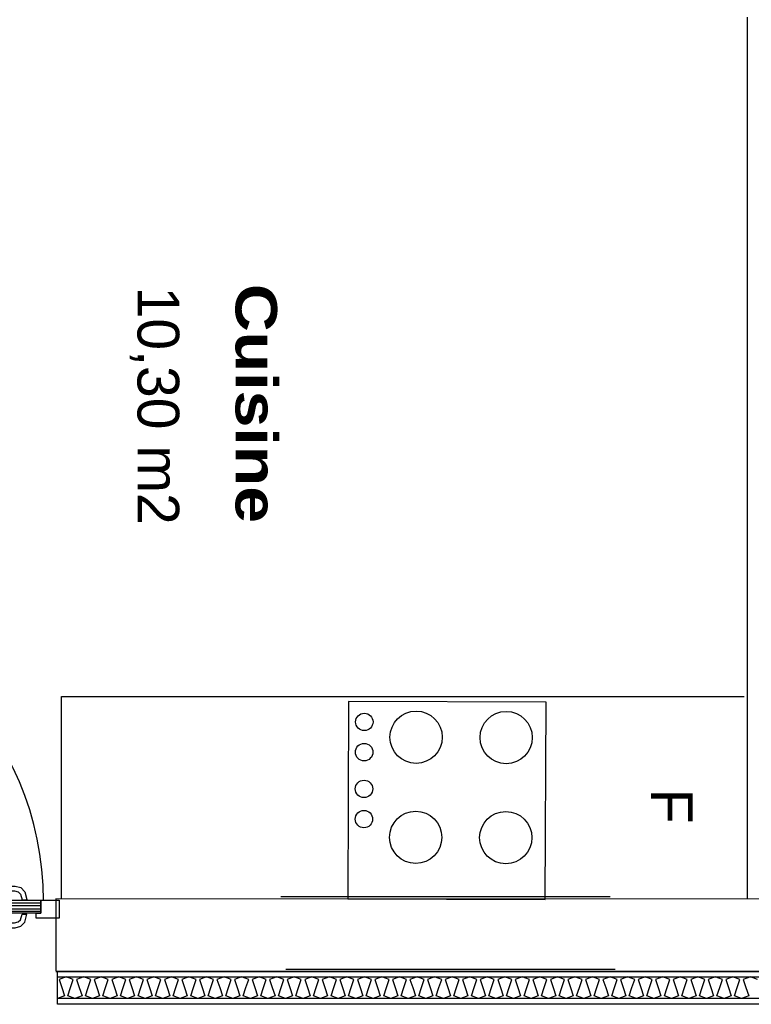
# Model space of a CAD drawing. Header units: millimetres. Extents: x -15 to 127, y -65 to 67.
# Tile 89 of 256: x 35.85 to 36.072, y -50.061 to -49.762. Entities that reach past the tile are written whole.
import ezdxf

# ---------------------------------------------------------------- set-up
doc = ezdxf.new("R2010")
doc.units = ezdxf.units.MM
doc.header["$MEASUREMENT"] = 0
doc.linetypes.add('PC_DASH_2', pattern=[0.125, 0.055556, -0.069444])
doc.linetypes.add('PC_DASH_3', pattern=[0.055556, 0.027778, -0.027778])
doc.layers.add('Calque 5', color=7, linetype='Continuous')
doc.styles.get("Standard").update_dxf_attribs({"font": 'BKANT.TTF'})

# ---------------------------------------------------------------- blocks, each defined once
blk = doc.blocks.new('PD_26366')
at = {"layer": 'Calque 5', "color": 0}
for points in [[(12.54345, -36.20673), (12.07443, -36.20673), (12.07443, -36.20015), (12.54345, -36.20015), (12.54345, -36.20673)], [(12.28711, -36.20097), (12.28496, -36.20015), (12.28281, -36.20097), (12.28362, -36.20344), (12.28444, -36.20591), (12.28229, -36.20673), (12.28014, -36.20591), (12.28096, -36.20344), (12.28178, -36.20097), (12.27963, -36.20015), (12.27748, -36.20097), (12.27829, -36.20344), (12.27911, -36.20591), (12.27696, -36.20673), (12.27481, -36.20591), (12.27563, -36.20344), (12.27645, -36.20097), (12.2743, -36.20015), (12.27215, -36.20097), (12.27296, -36.20344), (12.27378, -36.20591), (12.27163, -36.20673), (12.26948, -36.20591), (12.2703, -36.20344), (12.27112, -36.20097), (12.26897, -36.20015), (12.26682, -36.20097), (12.26763, -36.20344), (12.26845, -36.20591), (12.2663, -36.20673), (12.26415, -36.20591), (12.26497, -36.20344), (12.26579, -36.20097), (12.26364, -36.20015), (12.26149, -36.20097), (12.26231, -36.20344), (12.26312, -36.20591), (12.26097, -36.20673), (12.25882, -36.20591), (12.25964, -36.20344), (12.26046, -36.20097), (12.25831, -36.20015), (12.25616, -36.20097), (12.25698, -36.20344), (12.25779, -36.20591), (12.25564, -36.20673), (12.25349, -36.20591), (12.25431, -36.20344), (12.25513, -36.20097), (12.25298, -36.20015), (12.25083, -36.20097), (12.25165, -36.20344), (12.25246, -36.20591), (12.25031, -36.20673), (12.24816, -36.20591), (12.24898, -36.20344), (12.2498, -36.20097), (12.24765, -36.20015), (12.2455, -36.20097), (12.24632, -36.20344), (12.24713, -36.20591), (12.24498, -36.20673), (12.24283, -36.20591), (12.24365, -36.20344), (12.24447, -36.20097), (12.24232, -36.20015), (12.24017, -36.20097), (12.24099, -36.20344), (12.2418, -36.20591), (12.23965, -36.20673), (12.2375, -36.20591), (12.23832, -36.20344), (12.23914, -36.20097), (12.23699, -36.20015), (12.23484, -36.20097), (12.23566, -36.20344), (12.23647, -36.20591), (12.23432, -36.20673), (12.23217, -36.20591), (12.23299, -36.20344), (12.23381, -36.20097), (12.23166, -36.20015), (12.22951, -36.20097), (12.23033, -36.20344), (12.23114, -36.20591), (12.22899, -36.20673), (12.22684, -36.20591), (12.22766, -36.20344), (12.22848, -36.20097), (12.22633, -36.20015), (12.22418, -36.20097), (12.225, -36.20344), (12.22581, -36.20591), (12.22366, -36.20673), (12.22151, -36.20591), (12.22233, -36.20344), (12.22315, -36.20097), (12.221, -36.20015), (12.21885, -36.20097), (12.21967, -36.20344), (12.22048, -36.20591), (12.21833, -36.20673), (12.21618, -36.20591), (12.217, -36.20344), (12.21782, -36.20097), (12.21567, -36.20015), (12.21352, -36.20097), (12.21434, -36.20344), (12.21515, -36.20591), (12.213, -36.20673), (12.21085, -36.20591), (12.21167, -36.20344), (12.21249, -36.20097), (12.21034, -36.20015), (12.20819, -36.20097), (12.20901, -36.20344), (12.20982, -36.20591), (12.20767, -36.20673), (12.20552, -36.20591), (12.20634, -36.20344), (12.20716, -36.20097), (12.20501, -36.20015), (12.20286, -36.20097), (12.20368, -36.20344), (12.20449, -36.20591), (12.20234, -36.20673), (12.20019, -36.20591), (12.20101, -36.20344), (12.20183, -36.20097), (12.19968, -36.20015), (12.19753, -36.20097), (12.19835, -36.20344), (12.19916, -36.20591), (12.19701, -36.20673), (12.19486, -36.20591), (12.19568, -36.20344), (12.1965, -36.20097), (12.19435, -36.20015), (12.1922, -36.20097), (12.19302, -36.20344), (12.19383, -36.20591), (12.19168, -36.20673), (12.18954, -36.20591), (12.19035, -36.20344), (12.19117, -36.20097), (12.18902, -36.20015), (12.18687, -36.20097), (12.18769, -36.20344), (12.1885, -36.20591), (12.18636, -36.20673), (12.18421, -36.20591), (12.18502, -36.20344), (12.18584, -36.20097), (12.18369, -36.20015), (12.18154, -36.20097), (12.18236, -36.20344), (12.18317, -36.20591), (12.18103, -36.20673), (12.17888, -36.20591), (12.17969, -36.20344), (12.18051, -36.20097), (12.17836, -36.20015), (12.17621, -36.20097), (12.17703, -36.20344), (12.17785, -36.20591), (12.1757, -36.20673), (12.17355, -36.20591), (12.17436, -36.20344), (12.17518, -36.20097), (12.17303, -36.20015), (12.17088, -36.20097), (12.1717, -36.20344), (12.17252, -36.20591), (12.17037, -36.20673), (12.16822, -36.20591), (12.16903, -36.20344), (12.16985, -36.20097), (12.1677, -36.20015), (12.16555, -36.20097), (12.16637, -36.20344), (12.16719, -36.20591), (12.16504, -36.20673), (12.16289, -36.20591), (12.1637, -36.20344), (12.16452, -36.20097), (12.16237, -36.20015), (12.16022, -36.20097), (12.16104, -36.20344), (12.16186, -36.20591), (12.15971, -36.20673), (12.15756, -36.20591), (12.15837, -36.20344), (12.15919, -36.20097), (12.15704, -36.20015), (12.15489, -36.20097), (12.15571, -36.20344), (12.15653, -36.20591), (12.15438, -36.20673), (12.15223, -36.20591), (12.15304, -36.20344), (12.15386, -36.20097), (12.15171, -36.20015), (12.14956, -36.20097), (12.15038, -36.20344), (12.1512, -36.20591), (12.14905, -36.20673), (12.1469, -36.20591), (12.14771, -36.20344), (12.14853, -36.20097), (12.14638, -36.20015), (12.14423, -36.20097), (12.14505, -36.20344), (12.14587, -36.20591), (12.14372, -36.20673), (12.14157, -36.20591), (12.14238, -36.20344), (12.1432, -36.20097), (12.14105, -36.20015), (12.1389, -36.20097), (12.13972, -36.20344), (12.14054, -36.20591), (12.13839, -36.20673), (12.13624, -36.20591), (12.13705, -36.20344), (12.13787, -36.20097), (12.13572, -36.20015), (12.13357, -36.20097), (12.13439, -36.20344), (12.13521, -36.20591), (12.13306, -36.20673), (12.13091, -36.20591), (12.13172, -36.20344), (12.13254, -36.20097), (12.13039, -36.20015), (12.12824, -36.20097), (12.12906, -36.20344), (12.12988, -36.20591), (12.12773, -36.20673), (12.12558, -36.20591), (12.12639, -36.20344), (12.12721, -36.20097), (12.12506, -36.20015), (12.12291, -36.20097), (12.12373, -36.20344), (12.12455, -36.20591), (12.1224, -36.20673), (12.12025, -36.20591), (12.12106, -36.20344), (12.12188, -36.20097), (12.11973, -36.20015), (12.11758, -36.20097), (12.1184, -36.20344), (12.11922, -36.20591), (12.11707, -36.20673), (12.11492, -36.20591), (12.11573, -36.20344), (12.11655, -36.20097), (12.1144, -36.20015), (12.11225, -36.20097), (12.11307, -36.20344), (12.11389, -36.20591), (12.11174, -36.20673), (12.10959, -36.20591), (12.1104, -36.20344), (12.11122, -36.20097), (12.10907, -36.20015), (12.10692, -36.20097), (12.10774, -36.20344), (12.10856, -36.20591), (12.10641, -36.20673), (12.10426, -36.20591), (12.10508, -36.20344), (12.10589, -36.20097), (12.10374, -36.20015), (12.10159, -36.20097), (12.10241, -36.20344), (12.10323, -36.20591), (12.10108, -36.20673), (12.09893, -36.20591), (12.09975, -36.20344), (12.10056, -36.20097), (12.09841, -36.20015), (12.09626, -36.20097), (12.09708, -36.20344), (12.0979, -36.20591), (12.09575, -36.20673), (12.0936, -36.20591), (12.09442, -36.20344), (12.09523, -36.20097), (12.09308, -36.20015), (12.09093, -36.20097), (12.09175, -36.20344), (12.09257, -36.20591), (12.09042, -36.20673), (12.08827, -36.20591), (12.08909, -36.20344), (12.0899, -36.20097), (12.08775, -36.20015), (12.0856, -36.20097), (12.08642, -36.20344), (12.08724, -36.20591), (12.08509, -36.20673), (12.08294, -36.20591), (12.08376, -36.20344), (12.08457, -36.20097), (12.08242, -36.20015), (12.08027, -36.20097), (12.08109, -36.20344), (12.08191, -36.20591), (12.07976, -36.20673), (12.07761, -36.20591), (12.07843, -36.20344), (12.07924, -36.20097), (12.07709, -36.20015), (12.07494, -36.20097), (12.07576, -36.20344), (12.07658, -36.20591), (12.07443, -36.20673)]]:
    blk.add_lwpolyline(points, dxfattribs=at)
blk = doc.blocks.new('PD_27420')
at = {"layer": 'Calque 5', "color": 0}
blk.add_lwpolyline([(12.22265, -36.17671), (12.22288, -36.11672), (12.16288, -36.1165), (12.16266, -36.17649), (12.22265, -36.17671)], dxfattribs=at)
for centre, radius in [((12.16766, -36.12271), 0.00265), ((12.1834, -36.12736), 0.00794), ((12.21076, -36.12746), 0.00794), ((12.16762, -36.13189), 0.00265), ((12.16758, -36.14306), 0.00265), ((12.16755, -36.15224), 0.00265), ((12.18328, -36.15778), 0.00794), ((12.21064, -36.15788), 0.00794)]:
    blk.add_circle(centre, radius, dxfattribs=at)
blk = doc.blocks.new('PD_27546')
at = {"layer": 'Calque 5', "color": 0}
for points in [[(11.97093, -36.17684), (11.97093, -36.18234), (11.97793, -36.18234), (11.97793, -36.18084), (11.97643, -36.18084), (11.97643, -36.17684), (11.97093, -36.17684)], [(11.97636, -36.18084), (11.97636, -36.17684), (12.06936, -36.17684), (12.06936, -36.18084), (11.97636, -36.18084)], [(12.07493, -36.17684), (12.07493, -36.18234), (12.06793, -36.18234), (12.06793, -36.18084), (12.06943, -36.18084), (12.06943, -36.17684), (12.07493, -36.17684)]]:
    blk.add_lwpolyline(points, dxfattribs=at)
blk = doc.blocks.new('PD_27545')
at = {"layer": 'Calque 5', "color": 0}
blk.add_point((11.97093, -36.18234), dxfattribs=at)
at = {"layer": 'Calque 5'}
blk.add_blockref('PD_27546', (0, 0), dxfattribs=at)
blk = doc.blocks.new('PD_27548')
at = {"layer": 'Calque 5', "color": 0}
for p, q in [((11.98152, -36.08959), (11.98156, -36.08809)), ((11.98262, -36.10165), (11.98266, -36.10308))]:
    blk.add_line(p, q, dxfattribs=at)
for points in [[(11.98266, -36.10319), (11.98397, -36.10284), (11.9852, -36.10161), (11.98565, -36.09993), (11.98565, -36.09164), (11.9852, -36.08996), (11.98397, -36.08873), (11.98156, -36.08809)], [(11.98262, -36.10169), (11.98322, -36.10153), (11.98389, -36.10085), (11.98419, -36.09974), (11.98419, -36.09183), (11.98389, -36.09072), (11.98322, -36.09004), (11.98152, -36.08959)]]:
    blk.add_lwpolyline(points, dxfattribs=at)
blk = doc.blocks.new('PD_27549')
at = {"layer": 'Calque 5', "color": 0}
for p, q in [((11.97714, -36.08959), (11.97709, -36.08809)), ((11.97604, -36.10165), (11.976, -36.10308))]:
    blk.add_line(p, q, dxfattribs=at)
for points in [[(11.976, -36.10319), (11.97468, -36.10284), (11.97346, -36.10161), (11.97301, -36.09993), (11.97301, -36.09164), (11.97346, -36.08996), (11.97468, -36.08873), (11.97709, -36.08809)], [(11.97604, -36.10169), (11.97544, -36.10153), (11.97477, -36.10085), (11.97447, -36.09974), (11.97447, -36.09183), (11.97477, -36.09072), (11.97544, -36.09004), (11.97714, -36.08959)]]:
    blk.add_lwpolyline(points, dxfattribs=at)
blk = doc.blocks.new('PD_27547')
at = {"layer": 'Calque 5'}
for name in ['PD_27549', 'PD_27548']:
    blk.add_blockref(name, (0, 0), dxfattribs=at)
blk = doc.blocks.new('PD_27551')
at = {"layer": 'Calque 5', "color": 0, "linetype": 'PC_DASH_3'}
for p, q in [((11.97608, -36.17764), (12.06932, -36.17764)), ((11.97608, -36.17854), (12.06932, -36.17854)), ((11.97608, -36.17954), (12.06932, -36.17954)), ((11.97608, -36.18024), (12.06932, -36.18024))]:
    blk.add_line(p, q, dxfattribs=at)
blk = doc.blocks.new('PD_27553')
at = {"layer": 'Calque 5', "color": 0, "linetype": 'PC_DASH_3'}
for p, q in [((12.05162, -36.17565), (12.05019, -36.17561)), ((12.06368, -36.17675), (12.06518, -36.17671))]:
    blk.add_line(p, q, dxfattribs=at)
for points in [[(12.05008, -36.17561), (12.05043, -36.1743), (12.05166, -36.17307), (12.05334, -36.17262), (12.06163, -36.17262), (12.06331, -36.17307), (12.06454, -36.1743), (12.06518, -36.17671)], [(12.05158, -36.17565), (12.05174, -36.17505), (12.05242, -36.17438), (12.05353, -36.17408), (12.06144, -36.17408), (12.06255, -36.17438), (12.06323, -36.17505), (12.06368, -36.17675)]]:
    blk.add_lwpolyline(points, dxfattribs=at)
blk = doc.blocks.new('PD_27554')
at = {"layer": 'Calque 5', "color": 0, "linetype": 'PC_DASH_3'}
for p, q in [((12.06368, -36.18113), (12.06518, -36.18117)), ((12.05162, -36.18223), (12.05019, -36.18227))]:
    blk.add_line(p, q, dxfattribs=at)
for points in [[(12.05008, -36.18227), (12.05043, -36.18358), (12.05166, -36.18481), (12.05334, -36.18526), (12.06163, -36.18526), (12.06331, -36.18481), (12.06454, -36.18358), (12.06518, -36.18117)], [(12.05158, -36.18223), (12.05174, -36.18283), (12.05242, -36.1835), (12.05353, -36.1838), (12.06144, -36.1838), (12.06255, -36.1835), (12.06323, -36.18283), (12.06368, -36.18113)]]:
    blk.add_lwpolyline(points, dxfattribs=at)
blk = doc.blocks.new('PD_27552')
at = {"layer": 'Calque 5'}
for name in ['PD_27553', 'PD_27554']:
    blk.add_blockref(name, (0, 0), dxfattribs=at)
blk = doc.blocks.new('PD_27550')
at = {"layer": 'Calque 5'}
for name in ['PD_27552', 'PD_27551']:
    blk.add_blockref(name, (0, 0), dxfattribs=at)
blk = doc.blocks.new('PD_27544')
at = {"layer": 'Calque 5', "color": 0}
blk.add_lwpolyline([(11.98119, -36.17708), (11.97719, -36.17708), (11.97719, -36.08408), (11.98119, -36.08408), (11.98119, -36.17708)], dxfattribs=at)
blk.add_arc((11.97719, -36.17708), 0.093, 360, 90, dxfattribs=at)
at = {"layer": 'Calque 5'}
for name in ['PD_27547', 'PD_27550', 'PD_27545']:
    blk.add_blockref(name, (0, 0), dxfattribs=at)
blk = doc.blocks.new('PD_27709')
at = {"layer": 'Calque 5', "color": 0}
for points in [[(12.54345, -36.20673), (12.07443, -36.20673), (12.07443, -36.20015), (12.54345, -36.20015), (12.54345, -36.20673)], [(12.28711, -36.20097), (12.28496, -36.20015), (12.28281, -36.20097), (12.28362, -36.20344), (12.28444, -36.20591), (12.28229, -36.20673), (12.28014, -36.20591), (12.28096, -36.20344), (12.28178, -36.20097), (12.27963, -36.20015), (12.27748, -36.20097), (12.27829, -36.20344), (12.27911, -36.20591), (12.27696, -36.20673), (12.27481, -36.20591), (12.27563, -36.20344), (12.27645, -36.20097), (12.2743, -36.20015), (12.27215, -36.20097), (12.27296, -36.20344), (12.27378, -36.20591), (12.27163, -36.20673), (12.26948, -36.20591), (12.2703, -36.20344), (12.27112, -36.20097), (12.26897, -36.20015), (12.26682, -36.20097), (12.26763, -36.20344), (12.26845, -36.20591), (12.2663, -36.20673), (12.26415, -36.20591), (12.26497, -36.20344), (12.26579, -36.20097), (12.26364, -36.20015), (12.26149, -36.20097), (12.26231, -36.20344), (12.26312, -36.20591), (12.26097, -36.20673), (12.25882, -36.20591), (12.25964, -36.20344), (12.26046, -36.20097), (12.25831, -36.20015), (12.25616, -36.20097), (12.25698, -36.20344), (12.25779, -36.20591), (12.25564, -36.20673), (12.25349, -36.20591), (12.25431, -36.20344), (12.25513, -36.20097), (12.25298, -36.20015), (12.25083, -36.20097), (12.25165, -36.20344), (12.25246, -36.20591), (12.25031, -36.20673), (12.24816, -36.20591), (12.24898, -36.20344), (12.2498, -36.20097), (12.24765, -36.20015), (12.2455, -36.20097), (12.24632, -36.20344), (12.24713, -36.20591), (12.24498, -36.20673), (12.24283, -36.20591), (12.24365, -36.20344), (12.24447, -36.20097), (12.24232, -36.20015), (12.24017, -36.20097), (12.24099, -36.20344), (12.2418, -36.20591), (12.23965, -36.20673), (12.2375, -36.20591), (12.23832, -36.20344), (12.23914, -36.20097), (12.23699, -36.20015), (12.23484, -36.20097), (12.23566, -36.20344), (12.23647, -36.20591), (12.23432, -36.20673), (12.23217, -36.20591), (12.23299, -36.20344), (12.23381, -36.20097), (12.23166, -36.20015), (12.22951, -36.20097), (12.23033, -36.20344), (12.23114, -36.20591), (12.22899, -36.20673), (12.22684, -36.20591), (12.22766, -36.20344), (12.22848, -36.20097), (12.22633, -36.20015), (12.22418, -36.20097), (12.225, -36.20344), (12.22581, -36.20591), (12.22366, -36.20673), (12.22151, -36.20591), (12.22233, -36.20344), (12.22315, -36.20097), (12.221, -36.20015), (12.21885, -36.20097), (12.21967, -36.20344), (12.22048, -36.20591), (12.21833, -36.20673), (12.21618, -36.20591), (12.217, -36.20344), (12.21782, -36.20097), (12.21567, -36.20015), (12.21352, -36.20097), (12.21434, -36.20344), (12.21515, -36.20591), (12.213, -36.20673), (12.21085, -36.20591), (12.21167, -36.20344), (12.21249, -36.20097), (12.21034, -36.20015), (12.20819, -36.20097), (12.20901, -36.20344), (12.20982, -36.20591), (12.20767, -36.20673), (12.20552, -36.20591), (12.20634, -36.20344), (12.20716, -36.20097), (12.20501, -36.20015), (12.20286, -36.20097), (12.20368, -36.20344), (12.20449, -36.20591), (12.20234, -36.20673), (12.20019, -36.20591), (12.20101, -36.20344), (12.20183, -36.20097), (12.19968, -36.20015), (12.19753, -36.20097), (12.19835, -36.20344), (12.19916, -36.20591), (12.19701, -36.20673), (12.19486, -36.20591), (12.19568, -36.20344), (12.1965, -36.20097), (12.19435, -36.20015), (12.1922, -36.20097), (12.19302, -36.20344), (12.19383, -36.20591), (12.19168, -36.20673), (12.18954, -36.20591), (12.19035, -36.20344), (12.19117, -36.20097), (12.18902, -36.20015), (12.18687, -36.20097), (12.18769, -36.20344), (12.1885, -36.20591), (12.18636, -36.20673), (12.18421, -36.20591), (12.18502, -36.20344), (12.18584, -36.20097), (12.18369, -36.20015), (12.18154, -36.20097), (12.18236, -36.20344), (12.18317, -36.20591), (12.18103, -36.20673), (12.17888, -36.20591), (12.17969, -36.20344), (12.18051, -36.20097), (12.17836, -36.20015), (12.17621, -36.20097), (12.17703, -36.20344), (12.17785, -36.20591), (12.1757, -36.20673), (12.17355, -36.20591), (12.17436, -36.20344), (12.17518, -36.20097), (12.17303, -36.20015), (12.17088, -36.20097), (12.1717, -36.20344), (12.17252, -36.20591), (12.17037, -36.20673), (12.16822, -36.20591), (12.16903, -36.20344), (12.16985, -36.20097), (12.1677, -36.20015), (12.16555, -36.20097), (12.16637, -36.20344), (12.16719, -36.20591), (12.16504, -36.20673), (12.16289, -36.20591), (12.1637, -36.20344), (12.16452, -36.20097), (12.16237, -36.20015), (12.16022, -36.20097), (12.16104, -36.20344), (12.16186, -36.20591), (12.15971, -36.20673), (12.15756, -36.20591), (12.15837, -36.20344), (12.15919, -36.20097), (12.15704, -36.20015), (12.15489, -36.20097), (12.15571, -36.20344), (12.15653, -36.20591), (12.15438, -36.20673), (12.15223, -36.20591), (12.15304, -36.20344), (12.15386, -36.20097), (12.15171, -36.20015), (12.14956, -36.20097), (12.15038, -36.20344), (12.1512, -36.20591), (12.14905, -36.20673), (12.1469, -36.20591), (12.14771, -36.20344), (12.14853, -36.20097), (12.14638, -36.20015), (12.14423, -36.20097), (12.14505, -36.20344), (12.14587, -36.20591), (12.14372, -36.20673), (12.14157, -36.20591), (12.14238, -36.20344), (12.1432, -36.20097), (12.14105, -36.20015), (12.1389, -36.20097), (12.13972, -36.20344), (12.14054, -36.20591), (12.13839, -36.20673), (12.13624, -36.20591), (12.13705, -36.20344), (12.13787, -36.20097), (12.13572, -36.20015), (12.13357, -36.20097), (12.13439, -36.20344), (12.13521, -36.20591), (12.13306, -36.20673), (12.13091, -36.20591), (12.13172, -36.20344), (12.13254, -36.20097), (12.13039, -36.20015), (12.12824, -36.20097), (12.12906, -36.20344), (12.12988, -36.20591), (12.12773, -36.20673), (12.12558, -36.20591), (12.12639, -36.20344), (12.12721, -36.20097), (12.12506, -36.20015), (12.12291, -36.20097), (12.12373, -36.20344), (12.12455, -36.20591), (12.1224, -36.20673), (12.12025, -36.20591), (12.12106, -36.20344), (12.12188, -36.20097), (12.11973, -36.20015), (12.11758, -36.20097), (12.1184, -36.20344), (12.11922, -36.20591), (12.11707, -36.20673), (12.11492, -36.20591), (12.11573, -36.20344), (12.11655, -36.20097), (12.1144, -36.20015), (12.11225, -36.20097), (12.11307, -36.20344), (12.11389, -36.20591), (12.11174, -36.20673), (12.10959, -36.20591), (12.1104, -36.20344), (12.11122, -36.20097), (12.10907, -36.20015), (12.10692, -36.20097), (12.10774, -36.20344), (12.10856, -36.20591), (12.10641, -36.20673), (12.10426, -36.20591), (12.10508, -36.20344), (12.10589, -36.20097), (12.10374, -36.20015), (12.10159, -36.20097), (12.10241, -36.20344), (12.10323, -36.20591), (12.10108, -36.20673), (12.09893, -36.20591), (12.09975, -36.20344), (12.10056, -36.20097), (12.09841, -36.20015), (12.09626, -36.20097), (12.09708, -36.20344), (12.0979, -36.20591), (12.09575, -36.20673), (12.0936, -36.20591), (12.09442, -36.20344), (12.09523, -36.20097), (12.09308, -36.20015), (12.09093, -36.20097), (12.09175, -36.20344), (12.09257, -36.20591), (12.09042, -36.20673), (12.08827, -36.20591), (12.08909, -36.20344), (12.0899, -36.20097), (12.08775, -36.20015), (12.0856, -36.20097), (12.08642, -36.20344), (12.08724, -36.20591), (12.08509, -36.20673), (12.08294, -36.20591), (12.08376, -36.20344), (12.08457, -36.20097), (12.08242, -36.20015), (12.08027, -36.20097), (12.08109, -36.20344), (12.08191, -36.20591), (12.07976, -36.20673), (12.07761, -36.20591), (12.07843, -36.20344), (12.07924, -36.20097), (12.07709, -36.20015), (12.07494, -36.20097), (12.07576, -36.20344), (12.07658, -36.20591), (12.07443, -36.20673)]]:
    blk.add_lwpolyline(points, dxfattribs=at)
blk = doc.blocks.new('PD_28763')
at = {"layer": 'Calque 5', "color": 0}
blk.add_lwpolyline([(12.22265, -36.17671), (12.22288, -36.11672), (12.16288, -36.1165), (12.16266, -36.17649), (12.22265, -36.17671)], dxfattribs=at)
for centre, radius in [((12.16766, -36.12271), 0.00265), ((12.1834, -36.12736), 0.00794), ((12.21076, -36.12746), 0.00794), ((12.16762, -36.13189), 0.00265), ((12.16758, -36.14306), 0.00265), ((12.16755, -36.15224), 0.00265), ((12.18328, -36.15778), 0.00794), ((12.21064, -36.15788), 0.00794)]:
    blk.add_circle(centre, radius, dxfattribs=at)
blk = doc.blocks.new('PD_28889')
at = {"layer": 'Calque 5', "color": 0}
for points in [[(11.97093, -36.17684), (11.97093, -36.18234), (11.97793, -36.18234), (11.97793, -36.18084), (11.97643, -36.18084), (11.97643, -36.17684), (11.97093, -36.17684)], [(11.97636, -36.18084), (11.97636, -36.17684), (12.06936, -36.17684), (12.06936, -36.18084), (11.97636, -36.18084)], [(12.07493, -36.17684), (12.07493, -36.18234), (12.06793, -36.18234), (12.06793, -36.18084), (12.06943, -36.18084), (12.06943, -36.17684), (12.07493, -36.17684)]]:
    blk.add_lwpolyline(points, dxfattribs=at)
blk = doc.blocks.new('PD_28888')
at = {"layer": 'Calque 5', "color": 0}
blk.add_point((11.97093, -36.18234), dxfattribs=at)
at = {"layer": 'Calque 5'}
blk.add_blockref('PD_28889', (0, 0), dxfattribs=at)
blk = doc.blocks.new('PD_28891')
at = {"layer": 'Calque 5', "color": 0}
for p, q in [((11.98152, -36.08959), (11.98156, -36.08809)), ((11.98262, -36.10165), (11.98266, -36.10308))]:
    blk.add_line(p, q, dxfattribs=at)
for points in [[(11.98266, -36.10319), (11.98397, -36.10284), (11.9852, -36.10161), (11.98565, -36.09993), (11.98565, -36.09164), (11.9852, -36.08996), (11.98397, -36.08873), (11.98156, -36.08809)], [(11.98262, -36.10169), (11.98322, -36.10153), (11.98389, -36.10085), (11.98419, -36.09974), (11.98419, -36.09183), (11.98389, -36.09072), (11.98322, -36.09004), (11.98152, -36.08959)]]:
    blk.add_lwpolyline(points, dxfattribs=at)
blk = doc.blocks.new('PD_28892')
at = {"layer": 'Calque 5', "color": 0}
for p, q in [((11.97714, -36.08959), (11.97709, -36.08809)), ((11.97604, -36.10165), (11.976, -36.10308))]:
    blk.add_line(p, q, dxfattribs=at)
for points in [[(11.976, -36.10319), (11.97468, -36.10284), (11.97346, -36.10161), (11.97301, -36.09993), (11.97301, -36.09164), (11.97346, -36.08996), (11.97468, -36.08873), (11.97709, -36.08809)], [(11.97604, -36.10169), (11.97544, -36.10153), (11.97477, -36.10085), (11.97447, -36.09974), (11.97447, -36.09183), (11.97477, -36.09072), (11.97544, -36.09004), (11.97714, -36.08959)]]:
    blk.add_lwpolyline(points, dxfattribs=at)
blk = doc.blocks.new('PD_28890')
at = {"layer": 'Calque 5'}
for name in ['PD_28892', 'PD_28891']:
    blk.add_blockref(name, (0, 0), dxfattribs=at)
blk = doc.blocks.new('PD_28894')
at = {"layer": 'Calque 5', "color": 0, "linetype": 'PC_DASH_3'}
for p, q in [((11.97608, -36.17764), (12.06932, -36.17764)), ((11.97608, -36.17854), (12.06932, -36.17854)), ((11.97608, -36.17954), (12.06932, -36.17954)), ((11.97608, -36.18024), (12.06932, -36.18024))]:
    blk.add_line(p, q, dxfattribs=at)
blk = doc.blocks.new('PD_28896')
at = {"layer": 'Calque 5', "color": 0, "linetype": 'PC_DASH_3'}
for p, q in [((12.05162, -36.17565), (12.05019, -36.17561)), ((12.06368, -36.17675), (12.06518, -36.17671))]:
    blk.add_line(p, q, dxfattribs=at)
for points in [[(12.05008, -36.17561), (12.05043, -36.1743), (12.05166, -36.17307), (12.05334, -36.17262), (12.06163, -36.17262), (12.06331, -36.17307), (12.06454, -36.1743), (12.06518, -36.17671)], [(12.05158, -36.17565), (12.05174, -36.17505), (12.05242, -36.17438), (12.05353, -36.17408), (12.06144, -36.17408), (12.06255, -36.17438), (12.06323, -36.17505), (12.06368, -36.17675)]]:
    blk.add_lwpolyline(points, dxfattribs=at)
blk = doc.blocks.new('PD_28897')
at = {"layer": 'Calque 5', "color": 0, "linetype": 'PC_DASH_3'}
for p, q in [((12.06368, -36.18113), (12.06518, -36.18117)), ((12.05162, -36.18223), (12.05019, -36.18227))]:
    blk.add_line(p, q, dxfattribs=at)
for points in [[(12.05008, -36.18227), (12.05043, -36.18358), (12.05166, -36.18481), (12.05334, -36.18526), (12.06163, -36.18526), (12.06331, -36.18481), (12.06454, -36.18358), (12.06518, -36.18117)], [(12.05158, -36.18223), (12.05174, -36.18283), (12.05242, -36.1835), (12.05353, -36.1838), (12.06144, -36.1838), (12.06255, -36.1835), (12.06323, -36.18283), (12.06368, -36.18113)]]:
    blk.add_lwpolyline(points, dxfattribs=at)
blk = doc.blocks.new('PD_28895')
at = {"layer": 'Calque 5'}
for name in ['PD_28896', 'PD_28897']:
    blk.add_blockref(name, (0, 0), dxfattribs=at)
blk = doc.blocks.new('PD_28893')
at = {"layer": 'Calque 5'}
for name in ['PD_28895', 'PD_28894']:
    blk.add_blockref(name, (0, 0), dxfattribs=at)
blk = doc.blocks.new('PD_28887')
at = {"layer": 'Calque 5', "color": 0}
blk.add_lwpolyline([(11.98119, -36.17708), (11.97719, -36.17708), (11.97719, -36.08408), (11.98119, -36.08408), (11.98119, -36.17708)], dxfattribs=at)
blk.add_arc((11.97719, -36.17708), 0.093, 360, 90, dxfattribs=at)
at = {"layer": 'Calque 5'}
for name in ['PD_28890', 'PD_28893', 'PD_28888']:
    blk.add_blockref(name, (0, 0), dxfattribs=at)

msp = doc.modelspace()

# ---------------------------------------------------------------- linework, layer by layer
at = {"layer": 'Calque 5', "color": 0}
for p, q in [((36.07119, -50.02908), (36.07119, -49.76112)), ((36.07119, -50.02908), (36.07119, -49.76112)), ((35.86287, -49.9676), (36.07027, -49.9676)), ((35.86287, -50.02908), (35.86287, -49.9676)), ((35.86287, -49.9676), (36.07027, -49.9676)), ((35.86287, -50.02908), (35.86287, -49.9676)), ((35.8611, -50.05108), (36.33981, -50.05108)), ((35.8611, -50.05108), (36.33981, -50.05108)), ((35.86159, -50.06108), (35.86159, -50.05108)), ((35.86159, -50.06108), (35.86159, -50.05108)), ((36.32981, -50.06108), (35.86159, -50.06108)), ((36.32981, -50.06108), (35.86159, -50.06108))]:
    msp.add_line(p, q, dxfattribs=at)
at = {"layer": 'Calque 5', "color": 0, "linetype": 'PC_DASH_2'}
for p, q in [((36.42948, -50.02844), (35.74815, -50.02844)), ((36.42948, -50.02844), (35.74815, -50.02844)), ((36.431, -50.05049), (35.74815, -50.05049)), ((36.431, -50.05049), (35.74815, -50.05049))]:
    msp.add_line(p, q, dxfattribs=at)
at = {"layer": 'Calque 5', "color": 0}
msp.add_lwpolyline([(36.33976, -50.05102), (36.33976, -50.0291), (35.8611, -50.02904), (35.8611, -50.05096), (36.33976, -50.05102)], dxfattribs=at)
msp.add_lwpolyline([(36.33976, -50.05102), (36.33976, -50.0291), (35.8611, -50.02904), (35.8611, -50.05096), (36.33976, -50.05102)], dxfattribs=at)

# ---------------------------------------------------------------- block references
at = {"layer": 'Calque 5'}
for name in ['PD_27544', 'PD_28887', 'PD_27420', 'PD_28763', 'PD_26366', 'PD_27709']:
    msp.add_blockref(name, (23.78716, -13.85257), dxfattribs=at)

# ---------------------------------------------------------------- texts
at = {"layer": 'Calque 5', "color": 0, "attachment_point": 1, "rotation": 270}
for s, insert, char_height, width in [('{\\fArial|b0|i0|c0|p34;\\W0.98;10,30 m2}', (35.8986, -49.843), 0.012678, 0.0705556), ('{\\fArial|b0|i0|c0|p34;\\W0.98;10,30 m2}', (35.8986, -49.843), 0.012678, 0.0705556), ('{\\fArial Black|b0|i0|c0|p34;Cuisine}', (35.9283, -49.84218), 0.0125861, 0.0705556), ('{\\fArial Black|b0|i0|c0|p34;Cuisine}', (35.9283, -49.84218), 0.0125861, 0.0705556), ('{\\fArial|b0|i0|c0|p34;\\W0.98;F}', (36.05456, -49.9956), 0.012678, 0.0176389), ('{\\fArial|b0|i0|c0|p34;\\W0.98;F}', (36.05456, -49.9956), 0.012678, 0.0176389)]:
    msp.add_mtext(s, dxfattribs=dict(at, insert=insert, char_height=char_height, width=width))

doc.saveas('drawing.dxf')
